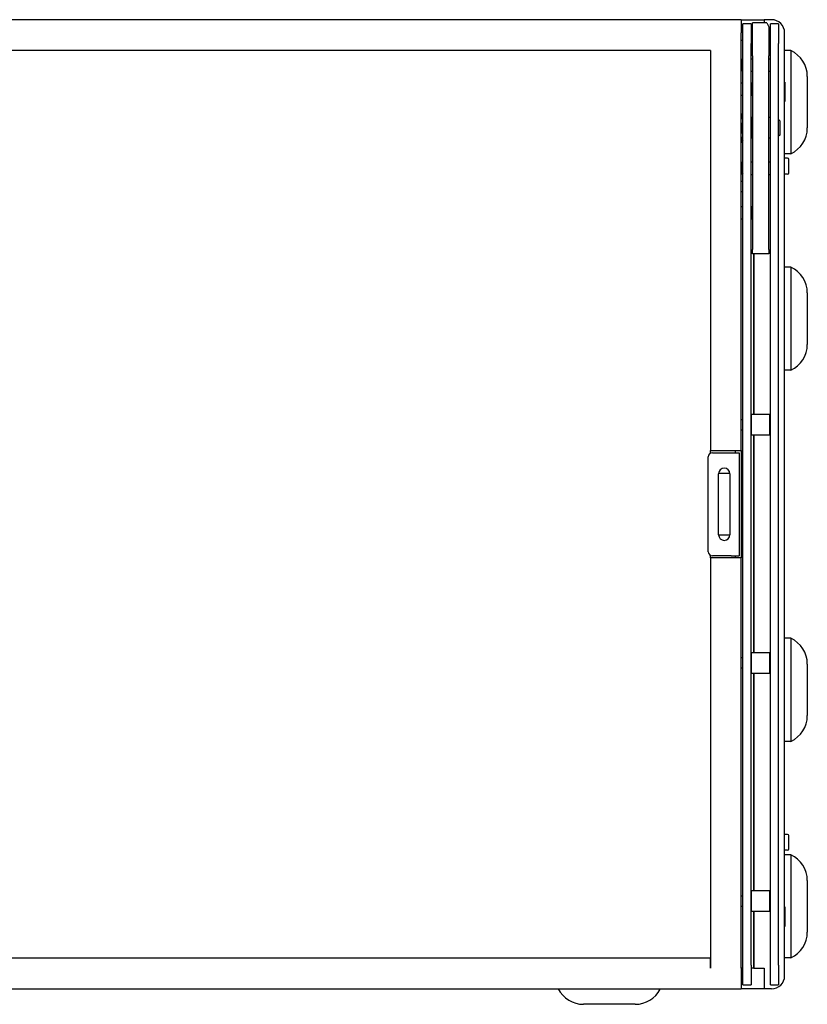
# Model space of a CAD drawing. Extents: x 16 to 3597, y -53 to 1658.
# Tile 18 of 18: x 3215 to 3597, y 1181 to 1658. Entities that reach past the tile are written whole.
import ezdxf

# ---------------------------------------------------------------- set-up
doc = ezdxf.new("R2010")
doc.units = 0
doc.layers.add('KF_SEQUENZA_10_B_FRONT', color=7, linetype='CONTINUOUS')
doc.layers.add('KF_SEQUENZA_10_B_TOP', color=7, linetype='CONTINUOUS')

# ---------------------------------------------------------------- blocks, each defined once
blk = doc.blocks.new('KF_SEQUENZA_10_B_FRONT')
at = {"layer": 'KF_SEQUENZA_10_B_FRONT'}
for p, q in [((377, 0), (-377, 0)), ((377, 0), (384.5, 0)), ((384.5, 0), (388, 0)), ((391.65, 0), (388, 0)), ((388, 0), (388, -1.5)), ((377, 0), (377, -6.35)), ((381.7, -2), (377.7, -2)), ((377.7, -11.5), (377.7, -2)), ((381.7, -2), (381.7, -11.5)), ((382.4, -17.5), (382.4, -1.5)), ((389.4, -1.5), (382.4, -1.5)), ((389.4, -1.5), (390.4, -3.5)), ((390.4, -3.5), (390.4, -17.5)), ((391.1, -11.5), (391.1, -2)), ((395.1, -2), (391.1, -2)), ((395.1, -2), (395.1, -11.5)), ((377, -10), (377, -6.35)), ((398, -463.65), (398, -6.35)), ((377, -209), (377, -10)), ((377, -10), (377.7, -10)), ((377.7, -458.5), (377.7, -11.5)), ((381.7, -10), (382.4, -10)), ((381.7, -458.5), (381.7, -11.5)), ((391.1, -458.5), (391.1, -11.5)), ((395.1, -458.5), (395.1, -11.5)), ((362, -15), (-362, -15)), ((362, -15), (362, -209)), ((377, -19.28), (377.2, -19)), ((377.2, -25), (377.2, -19)), ((377.2, -19), (377.32, -19)), ((377.32, -25), (377.32, -19)), ((377.7, -19.54), (377.32, -19)), ((381.7, -19), (382.4, -19)), ((382.4, -17.5), (382.4, -111.5)), ((390.4, -111.5), (390.4, -17.5)), ((390.4, -19), (391.1, -19)), ((401, -15), (398, -15)), ((401, -15), (401, -65)), ((377, -24.71), (377.2, -25)), ((377.2, -25), (377.32, -25)), ((377.7, -24.46), (377.32, -25)), ((381.7, -25), (382.4, -25)), ((390.4, -25), (391.1, -25)), ((409, -27.5), (409, -52.5)), ((377.7, -30.75), (377, -30.75)), ((381.8, -30.5), (381.7, -30.5)), ((381.8, -30.5), (381.8, -37)), ((398.1, -30.28), (398, -30.28)), ((398.1, -30.28), (398.1, -39.71)), ((377.7, -36.75), (377, -36.75)), ((381.8, -37), (381.7, -37)), ((398.1, -39.71), (398, -39.71)), ((377.7, -46.68), (377, -45.47)), ((381.9, -57.5), (381.9, -47.5)), ((382.4, -47.5), (381.9, -47.5)), ((391.1, -47.5), (390.4, -47.5)), ((381.9, -48.5), (381.7, -48.5)), ((395.6, -49), (395.1, -48.5)), ((395.6, -49), (395.6, -56)), ((381.9, -56.5), (381.7, -56.5)), ((395.6, -56), (395.1, -56.5)), ((377.7, -58.31), (377, -59.53)), ((382.4, -57.5), (381.9, -57.5)), ((391.1, -57.5), (390.4, -57.5)), ((401, -65), (398, -65)), ((377, -69.28), (377.2, -69)), ((377.2, -75), (377.2, -69)), ((377.2, -69), (377.32, -69)), ((377.32, -75), (377.32, -69)), ((377.7, -69.54), (377.32, -69)), ((381.7, -69), (382.4, -69)), ((390.4, -69), (391.1, -69)), ((399.45, -67.22), (398, -67.22)), ((399.96, -73.34), (399.96, -67.73)), ((377, -74.71), (377.2, -75)), ((377.2, -75), (377.32, -75)), ((377.7, -74.46), (377.32, -75)), ((381.7, -75), (382.4, -75)), ((390.4, -75), (391.1, -75)), ((399.45, -74.92), (398, -74.92)), ((399.96, -74.41), (399.96, -73.34)), ((377.7, -78.5), (377, -78.5)), ((377.7, -83.5), (377, -83.5)), ((377.7, -90.7), (377, -90.7)), ((381.8, -90.45), (381.7, -90.45)), ((381.8, -90.45), (381.8, -96.95)), ((377.7, -96.7), (377, -96.7)), ((381.8, -96.95), (381.7, -96.95)), ((382.4, -113.5), (382.4, -111.5)), ((390.4, -113.5), (382.4, -113.5)), ((383, -191.5), (383, -113.5)), ((383, -113.5), (383, -191.5)), ((390.4, -111.5), (390.4, -113.5)), ((401, -120), (398, -120)), ((401, -120), (401, -170)), ((409, -132.5), (409, -157.5)), ((401, -170), (398, -170)), ((377.7, -194), (377, -194)), ((381.9, -194), (381.7, -194)), ((381.9, -201.5), (381.9, -191.5)), ((390.9, -191.5), (381.9, -191.5)), ((390.9, -201.5), (390.9, -191.5)), ((391.1, -194), (390.9, -194)), ((377.7, -199), (377, -199)), ((381.9, -199), (381.7, -199)), ((391.1, -199), (390.9, -199)), ((390.9, -201.5), (381.9, -201.5)), ((383, -307), (383, -201.5)), ((383, -201.5), (383, -307)), ((362, -210), (362, -209)), ((362, -209), (377, -209)), ((362, -210), (362, -210.27)), ((363, -210), (372, -210)), ((372, -210), (376, -210)), ((374, -209), (374, -210)), ((376, -210), (376, -260)), ((377, -209), (377, -216)), ((361, -258), (361, -212)), ((377, -216), (377, -254)), ((366, -249.75), (366, -220.25)), ((371.49, -220), (366.01, -220)), ((371.5, -220.25), (371.5, -249.75)), ((371.49, -250), (366.01, -250)), ((377, -254), (377, -261)), ((362, -259.73), (362, -260)), ((362, -261), (362, -260)), ((362, -261), (362, -460)), ((377, -261), (362, -261)), ((372, -260), (363, -260)), ((372, -260), (376, -260)), ((374, -260), (374, -261)), ((377, -460), (377, -261)), ((401, -300), (398, -300)), ((401, -300), (401, -350)), ((377.7, -309.5), (377, -309.5)), ((381.9, -309.5), (381.7, -309.5)), ((381.9, -317), (381.9, -307)), ((390.9, -307), (381.9, -307)), ((390.9, -317), (390.9, -307)), ((391.1, -309.5), (390.9, -309.5)), ((377.7, -314.5), (377, -314.5)), ((381.9, -314.5), (381.7, -314.5)), ((391.1, -314.5), (390.9, -314.5)), ((409, -312.5), (409, -337.5)), ((390.9, -317), (381.9, -317)), ((383, -422.5), (383, -317)), ((383, -317), (383, -422.5)), ((401, -350), (398, -350)), ((399.45, -395.08), (398, -395.08)), ((399.96, -401.2), (399.96, -395.59)), ((399.45, -402.78), (398, -402.78)), ((401, -405), (398, -405)), ((399.96, -402.27), (399.96, -401.2)), ((401, -405), (401, -455)), ((409, -417.5), (409, -442.5)), ((381.9, -432.5), (381.9, -422.5)), ((390.9, -422.5), (381.9, -422.5)), ((390.9, -432.5), (390.9, -422.5)), ((377.7, -425), (377, -425)), ((381.9, -425), (381.7, -425)), ((391.1, -425), (390.9, -425)), ((377.7, -430), (377, -430)), ((381.9, -430), (381.7, -430)), ((390.9, -432.5), (381.9, -432.5)), ((383, -460), (383, -432.5)), ((383, -432.5), (383, -460)), ((391.1, -430), (390.9, -430)), ((398.1, -430.28), (398, -430.28)), ((398.1, -430.28), (398.1, -439.71)), ((398.1, -439.71), (398, -439.71)), ((-362, -455), (362, -455)), ((362, -460), (362, -455)), ((401, -455), (398, -455)), ((377, -460), (377, -463.65)), ((377.7, -460), (377, -460)), ((377.7, -468), (377.7, -458.5)), ((381.7, -458.5), (381.7, -468)), ((383, -460), (381.7, -460)), ((383, -460), (388, -460)), ((388, -460), (388, -470)), ((391.1, -468), (391.1, -458.5)), ((395.1, -458.5), (395.1, -468)), ((377, -463.65), (377, -470)), ((-377, -470), (377, -470)), ((225.66, -470.1), (225.66, -470)), ((235.09, -470.1), (225.66, -470.1)), ((235.09, -470.1), (235.09, -470)), ((337.29, -470.1), (337.29, -470)), ((346.72, -470.1), (337.29, -470.1)), ((346.72, -470.1), (346.72, -470)), ((384.5, -470), (377, -470)), ((377.7, -468), (381.7, -468)), ((388, -470), (384.5, -470)), ((391.65, -470), (388, -470)), ((391.1, -468), (395.1, -468)), ((325.5, -477.5), (300.5, -477.5))]:
    blk.add_line(p, q, dxfattribs=at)
at = {"layer": 'KF_SEQUENZA_10_B_FRONT', "flags": 128}
for points in [[(377, -48.27), (377.05, -48.15), (377.1, -48.03), (377.14, -47.91), (377.17, -47.79), (377.2, -47.68), (377.23, -47.57), (377.25, -47.45), (377.27, -47.34), (377.29, -47.23), (377.3, -47.12), (377.3, -47.02), (377.3, -46.91), (377.3, -46.8), (377.3, -46.69), (377.29, -46.58), (377.27, -46.47), (377.25, -46.36), (377.23, -46.25), (377.2, -46.13), (377.17, -46.02), (377.14, -45.9), (377.1, -45.79), (377.05, -45.67), (377, -45.55)], [(377, -55.24), (377.05, -55), (377.1, -54.77), (377.14, -54.54), (377.17, -54.31), (377.2, -54.09), (377.23, -53.87), (377.25, -53.65), (377.27, -53.43), (377.29, -53.21), (377.3, -53), (377.3, -52.79), (377.3, -52.57), (377.3, -52.36), (377.3, -52.14), (377.29, -51.93), (377.27, -51.71), (377.25, -51.49), (377.23, -51.28), (377.2, -51.05), (377.17, -50.83), (377.14, -50.6), (377.1, -50.37), (377.05, -50.14), (377, -49.9)], [(377, -59.47), (377.05, -59.36), (377.1, -59.24), (377.14, -59.13), (377.17, -59.02), (377.2, -58.91), (377.23, -58.8), (377.25, -58.69), (377.27, -58.59), (377.29, -58.48), (377.3, -58.37), (377.3, -58.27), (377.3, -58.16), (377.3, -58.06), (377.3, -57.95), (377.29, -57.85), (377.27, -57.74), (377.25, -57.64), (377.23, -57.53), (377.2, -57.42), (377.17, -57.31), (377.14, -57.2), (377.1, -57.09), (377.05, -56.97), (377, -56.85)]]:
    blk.add_lwpolyline(points, dxfattribs=at)
at = {"layer": 'KF_SEQUENZA_10_B_FRONT'}
for centre, radius, start, end in [((391.65, -6.35), 6.35, 0, 90), ((395.23, -27.5), 13.77, 0, 65.2385), ((380.9, -33.75), 2.5, 53.1301, 68.8998), ((380.9, -33.75), 2.5, 291.1002, 306.8699), ((395.23, -52.5), 13.77, 294.7615, 0), ((399.45, -67.73), 0.508, 0, 90), ((399.45, -74.41), 0.508, 270, 0), ((380.9, -93.7), 2.5, 53.1301, 68.8998), ((380.9, -93.7), 2.5, 291.1002, 306.8699), ((395.23, -132.5), 13.77, 0, 65.2385), ((395.23, -157.5), 13.77, 294.7615, 0), ((363, -212), 2, 90, 180), ((368.75, -220.25), 2.75, 0, 180), ((368.75, -249.75), 2.75, 180, 0), ((363, -258), 2, 180, 270), ((395.23, -312.5), 13.77, 0, 65.2385), ((395.23, -337.5), 13.77, 294.7615, 0), ((399.45, -395.59), 0.508, 0, 90), ((399.45, -402.27), 0.508, 270, 0), ((395.23, -417.5), 13.77, 0, 65.2385), ((395.23, -442.5), 13.77, 294.7615, 0), ((391.65, -463.65), 6.35, 270, 0), ((300.5, -463.73), 13.77, 207.0755, 270), ((325.5, -463.73), 13.77, 270, 332.456)]:
    blk.add_arc(centre, radius, start, end, dxfattribs=at)

msp = doc.modelspace()

# ---------------------------------------------------------------- block references
at = {"layer": 'KF_SEQUENZA_10_B_TOP'}
msp.add_blockref('KF_SEQUENZA_10_B_FRONT', (3187.52, 1658.2), dxfattribs=at)

doc.saveas('drawing.dxf')
